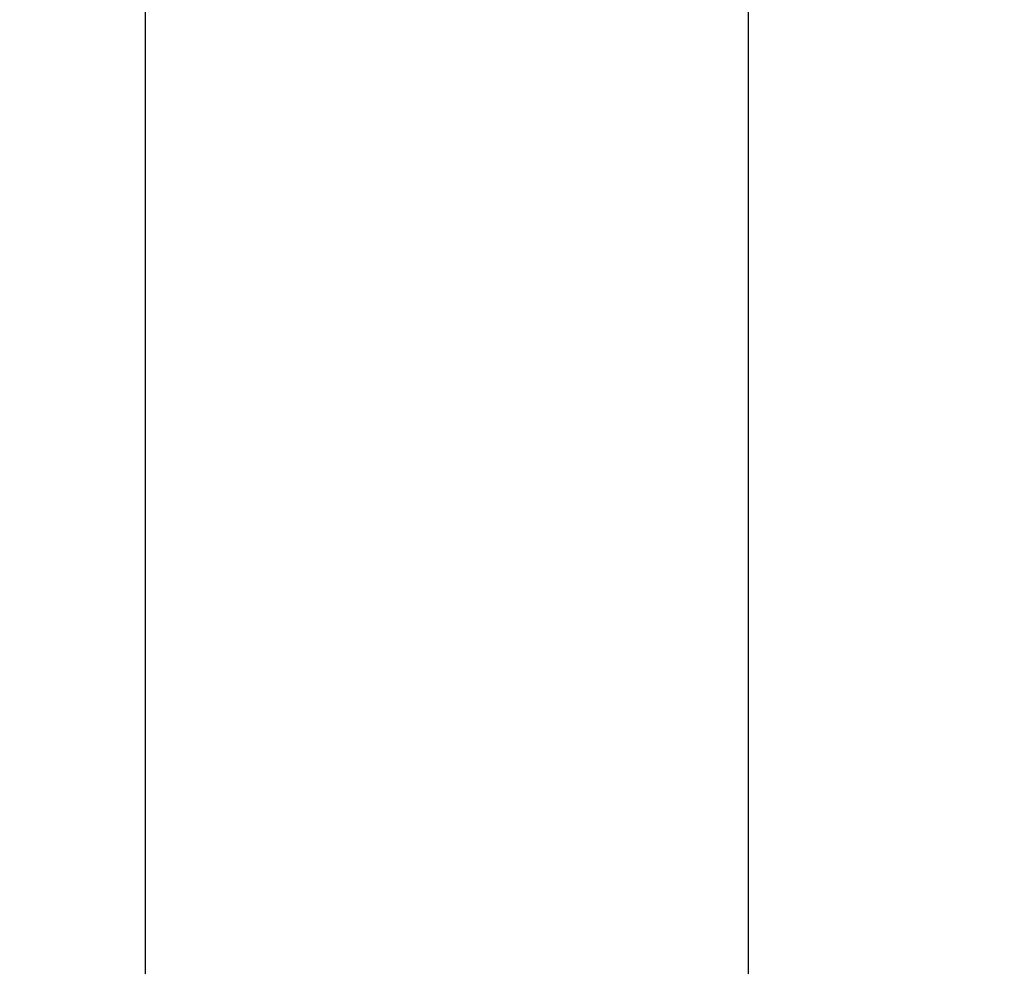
# Model space of a CAD drawing. Extents: x 0 to 841, y 0 to 594.
# Tile 28 of 135: x 145.04 to 147.65, y 402.03 to 404.54. Entities that reach past the tile are written whole.
import ezdxf

# ---------------------------------------------------------------- set-up
doc = ezdxf.new("R2010")
doc.units = 0
doc.header["$LTSCALE"] = 46.255
doc.layers.get('0').update_dxf_attribs({"linetype": 'CONTINUOUS'})
doc.styles.get("Standard").update_dxf_attribs({"font": 'txt', "width": 0.8})
doc.dimstyles.get("Standard").update_dxf_attribs({"dimtxt": 2.5, "dimasz": 2.5, "dimexe": 1.25, "dimexo": 0.625, "dimtad": 1, "dimcen": 2.5, "dimazin": 3, "dimtfac": 1, "dimtmove": 0, "dimatfit": 3})

# ---------------------------------------------------------------- blocks, each defined once
blk = doc.blocks.new('_FILLED')
at = {"color": 0, "linetype": 'BYBLOCK'}
blk.add_solid([(0, 0), (-1, 0.14286), (-1, -0.14286)], dxfattribs=at)
blk = doc.blocks.new('*D9')
at = {"color": 2, "linetype": 'CONTINUOUS'}
for p, q in [((128.9817, 399.5221), (128.9817, 423.7129)), ((207.3685, 399.7725), (207.3685, 423.7129)), ((128.9817, 422.7129), (168.1751, 422.7129)), ((207.3685, 422.7129), (168.1751, 422.7129))]:
    blk.add_line(p, q, dxfattribs=at)
at = {"color": 2, "linetype": 'CONTINUOUS', "xscale": 3.5, "yscale": 3.5, "zscale": 3.5, "rotation": 180}
blk.add_blockref('_FILLED', (128.9817, 422.7129), dxfattribs=at)
at = {"color": 2, "linetype": 'CONTINUOUS', "xscale": 3.5, "yscale": 3.5, "zscale": 3.5}
blk.add_blockref('_FILLED', (207.3685, 422.7129), dxfattribs=at)
at = {"color": 5, "linetype": 'CONTINUOUS', "width": 0.8}
blk.add_text('392', height=3.5, dxfattribs=at).set_placement((163.9751, 423.5879))

msp = doc.modelspace()

# ---------------------------------------------------------------- linework, layer by layer
at = {"color": 7, "linetype": 'CONTINUOUS'}
for p, q in [((145.3751, 412.9909), (145.3751, 400.5909)), ((146.9751, 400.5909), (146.9751, 412.9909))]:
    msp.add_line(p, q, dxfattribs=at)

# ---------------------------------------------------------------- dimensions: what is measured, and where the dimension line sits
at = {"color": 2, "linetype": 'CONTINUOUS'}
dim = msp.add_linear_dim(base=(128.9817, 422.7129), p1=(207.3685, 399.7725), p2=(128.9817, 399.5221), angle=180, dimstyle='Standard', dxfattribs=at)
dim.commit()
dim.dimension.update_dxf_attribs({"geometry": '*D9', "text_midpoint": (168.1751, 425.3379), "dimtype": 128})

doc.saveas('drawing.dxf')
